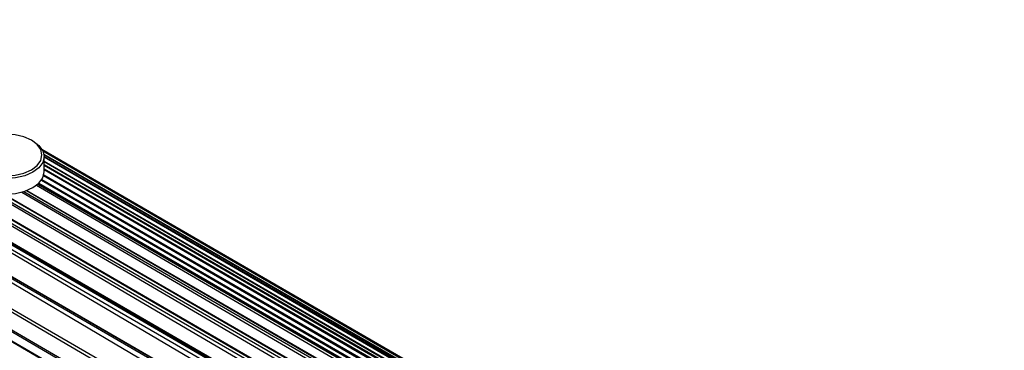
# Paper-space layout '_Isométrica' of a CAD drawing. Header units: millimetres. Extents: x -47 to 531, y -193 to 1630.
# Tile 4 of 13: x 94 to 235, y 115 to 163. Entities that reach past the tile are written whole.
import ezdxf

# ---------------------------------------------------------------- set-up
doc = ezdxf.new("R2010")
doc.units = ezdxf.units.MM

psp = doc.layouts.new('_Isométrica')

# ---------------------------------------------------------------- linework, layer by layer
at = {"color": 7, "linetype": 'Continuous', "lineweight": 25}
for p, q in [((43.4, 162.63), (429.07, -60.56)), ((43.4, 162.63), (428.71, -60.95)), ((43.03, 162.24), (427.14, -62.78)), ((43.03, 162.24), (428.71, -60.95)), ((40.94, 159.74), (424.65, -66.22)), ((40.94, 159.74), (426.61, -63.46)), ((41.33, 160.24), (426.61, -63.46)), ((41.33, 160.24), (427, -62.96)), ((41.47, 160.41), (427.14, -62.78)), ((41.47, 160.41), (427, -62.96)), ((38.84, 156.78), (422.54, -69.66)), ((38.84, 156.78), (424.52, -66.42)), ((38.98, 156.99), (424.65, -66.22)), ((38.98, 156.99), (424.52, -66.42)), ((36.86, 153.56), (422.54, -69.66)), ((36.86, 153.56), (421.26, -71.95)), ((35.59, 151.27), (421.26, -71.95)), ((35.59, 151.27), (420.64, -73.14)), ((34.97, 150.09), (420.64, -73.14)), ((34.97, 150.09), (420.3, -73.8)), ((95.71, 145.34), (95.92, 145.22)), ((97.21, 144.05), (391, -25.97)), ((97.21, 144.05), (390.91, -25.96)), ((97.26, 143.97), (390.89, -25.96)), ((97.26, 143.96), (390.79, -25.95)), ((97.3, 143.89), (390.78, -25.95)), ((97.34, 143.82), (390.1, -25.94)), ((97.5, 143.34), (390, -25.94)), ((97.51, 143.3), (389.58, -25.96)), ((97.53, 143.01), (389.51, -25.96)), ((97.53, 140.77), (97.53, 142.98)), ((97.53, 142.93), (388.66, -26.07)), ((97.53, 142.31), (388.54, -26.09)), ((97.53, 142.26), (388.03, -26.21)), ((97.53, 141.83), (387.95, -26.23)), ((97.53, 141.76), (387.36, -26.42)), ((97.53, 141.22), (387.28, -26.45)), ((97.47, 140.29), (385.85, -27.24)), ((97.49, 140.38), (386.47, -26.85)), ((97.53, 141.12), (386.57, -26.79)), ((96.47, 138.89), (384.7, -29.24)), ((96.63, 139.03), (385.14, -27.93)), ((96.77, 139.16), (385.16, -27.91)), ((96.79, 139.18), (385.28, -27.77)), ((97.16, 139.62), (385.33, -27.7)), ((97.2, 139.69), (385.77, -27.3)), ((89.94, 137.84), (429.07, -60.56)), ((90.68, 137.69), (385.25, -32.77)), ((91.7, 137.6), (385.16, -32.65)), ((91.82, 137.6), (384.78, -31.94)), ((94.33, 137.89), (384.72, -31.66)), ((94.62, 137.97), (384.7, -29.9)), ((95.03, 138.11), (384.7, -29.85)), ((95.08, 138.13), (384.7, -29.47))]:
    psp.add_line(p, q, dxfattribs=at)
at = {"color": 7, "linetype": 'Continuous', "lineweight": 25, "flags": 128}
for points in [[(95.71, 145.34), (94.63, 145.82), (93.38, 146.12), (92.03, 146.22), (90.69, 146.12), (89.43, 145.82), (88.36, 145.34), (87.53, 144.72), (87.01, 144), (86.83, 143.22), (87.01, 142.44), (87.53, 141.72), (88.36, 141.1)], [(95.92, 145.22), (96.8, 144.56), (97.35, 143.8), (97.53, 142.98), (97.35, 142.15), (96.8, 141.39), (95.92, 140.73), (94.78, 140.23), (93.46, 139.91), (92.03, 139.8), (90.61, 139.91), (89.28, 140.23), (88.15, 140.73)], [(88.36, 141.1), (89.43, 140.62), (90.69, 140.32), (92.03, 140.22), (93.38, 140.32), (94.63, 140.62), (95.71, 141.1), (96.54, 141.72), (97.06, 142.44), (97.23, 143.22), (97.06, 144), (96.54, 144.72), (95.71, 145.34)], [(88.15, 138.53), (89.28, 138.02), (90.61, 137.7), (92.03, 137.6), (93.46, 137.7), (94.78, 138.02), (95.92, 138.53), (96.8, 139.18), (97.35, 139.95), (97.53, 140.77)]]:
    psp.add_lwpolyline(points, dxfattribs=at)

doc.saveas('drawing.dxf')
